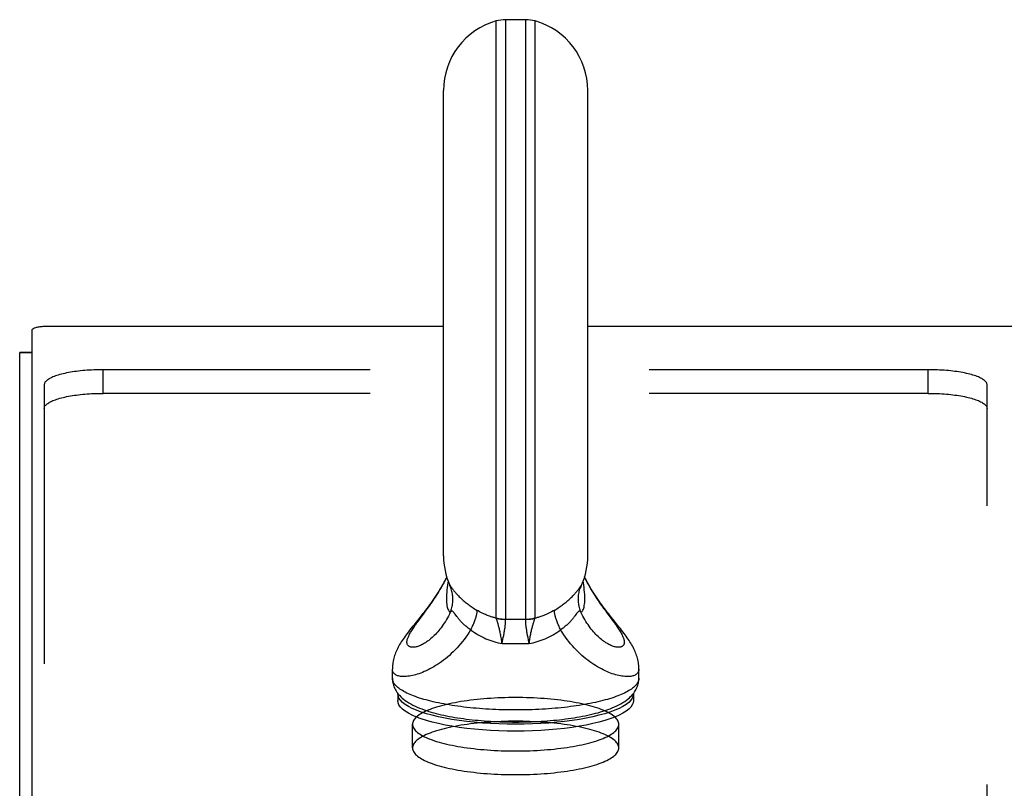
# Model space of a CAD drawing. Header units: inches. Extents: x 0 to 215, y 0 to 139.
# Tile 44 of 91: x 35.15 to 39.33, y 105.77 to 109.03. Entities that reach past the tile are written whole.
import ezdxf

# ---------------------------------------------------------------- set-up
doc = ezdxf.new("R2010")
doc.units = ezdxf.units.IN
doc.header["$LTSCALE"] = 11.835443
doc.header["$MEASUREMENT"] = 0
doc.linetypes.add('HIDDEN', pattern=[0.2, 0.1, -0.1])
doc.layers.get('0').update_dxf_attribs({"linetype": 'CONTINUOUS'})
doc.layers.add('02___PRT_ALL_AXES', color=7, linetype='CONTINUOUS')
doc.layers.add('DEFAULT_2', color=8, linetype='HIDDEN')

msp = doc.modelspace()

# ---------------------------------------------------------------- linework, layer by layer
at = {"color": 7, "linetype": 'Continuous'}
for p, q in [((37.1697, 106.4905), (37.1697, 109.0235)), ((37.2084, 109.0288), (37.2084, 106.4853)), ((37.2958, 109.0288), (37.2084, 109.0288)), ((37.2958, 106.4853), (37.2958, 109.0288)), ((37.3346, 106.4905), (37.3346, 109.0235)), ((36.9461, 106.7539), (36.9461, 108.7288)), ((37.5581, 106.7539), (37.5581, 108.7288)), ((35.2001, 107.7114), (35.2001, 104.4816)), ((36.9461, 107.7269), (35.2601, 107.7269)), ((92.7381, 107.7269), (37.5581, 107.7269)), ((35.2001, 107.6164), (35.1481, 107.6164)), ((35.2001, 107.6154), (35.1481, 107.6154)), ((36.9714, 106.632), (36.9722, 106.6301)), ((36.9722, 106.6301), (36.9731, 106.6279)), ((36.9742, 106.6273), (36.9752, 106.626)), ((36.9752, 106.626), (36.9776, 106.6226)), ((36.9776, 106.6226), (36.9792, 106.6204)), ((36.9792, 106.6204), (36.981, 106.6178)), ((37.5259, 106.6215), (37.5296, 106.6267)), ((36.861, 106.5068), (36.8698, 106.5186)), ((36.845, 106.4919), (36.8197, 106.4603)), ((36.8368, 106.4742), (36.8445, 106.4846)), ((36.8445, 106.4846), (36.861, 106.5068)), ((37.003, 106.4965), (36.9961, 106.5059)), ((37.1947, 106.3814), (37.1968, 106.3918)), ((37.1968, 106.3918), (37.1997, 106.4069)), ((37.1997, 106.4069), (37.2015, 106.4164)), ((37.2015, 106.4164), (37.2032, 106.4256)), ((37.3046, 106.4069), (37.3027, 106.4164)), ((37.3065, 106.3969), (37.3046, 106.4069)), ((37.3096, 106.3814), (37.3065, 106.3969)), ((36.7291, 106.2355), (36.7291, 106.2734)), ((37.7751, 106.2355), (37.7751, 106.2734)), ((36.7521, 106.1688), (36.7523, 106.1703)), ((36.7521, 106.1688), (36.7521, 106.1398)), ((37.7519, 106.1703), (37.7521, 106.1688)), ((37.7521, 106.1688), (37.7521, 106.1398)), ((37.1191, 106.0539), (37.1322, 106.053))]:
    msp.add_line(p, q, dxfattribs=at)
at = {"color": 3, "linetype": 'Continuous'}
msp.add_line((35.1481, 32.6265), (35.1481, 107.6164), dxfattribs=at)
at = {"color": 7, "linetype": 'Continuous'}
for points in [[(35.2601, 107.7269), (35.2554, 107.7269), (35.2507, 107.7267), (35.2461, 107.7265), (35.2416, 107.7262), (35.2372, 107.7257), (35.2329, 107.7252), (35.2288, 107.7246), (35.2249, 107.7239), (35.2212, 107.7232), (35.2177, 107.7224), (35.2145, 107.7215), (35.2116, 107.7205), (35.209, 107.7195), (35.2067, 107.7184), (35.2047, 107.7173), (35.2031, 107.7162), (35.2018, 107.715), (35.2009, 107.7138), (35.2003, 107.7126), (35.2001, 107.7114)], [(36.9595, 106.6643), (36.9568, 106.6589), (36.9519, 106.6492), (36.9468, 106.6397), (36.9416, 106.6304), (36.9364, 106.6213), (36.9311, 106.6123), (36.9257, 106.6036), (36.9203, 106.595), (36.9148, 106.5865), (36.9093, 106.5782), (36.9037, 106.57), (36.8981, 106.5619), (36.8924, 106.5539), (36.8866, 106.546), (36.8809, 106.5382), (36.8751, 106.5304), (36.8693, 106.5228), (36.8634, 106.5151), (36.8574, 106.5075), (36.8513, 106.4997), (36.845, 106.4919)], [(36.8698, 106.5186), (36.8743, 106.5248), (36.8788, 106.531), (36.8835, 106.5374), (36.8881, 106.544), (36.8928, 106.5507), (36.8976, 106.5575), (36.9023, 106.5645), (36.9071, 106.5716), (36.9119, 106.5789), (36.9167, 106.5863), (36.9215, 106.5938), (36.9263, 106.6015), (36.931, 106.6094), (36.9357, 106.6174), (36.9404, 106.6256), (36.945, 106.6339), (36.9496, 106.6424), (36.954, 106.651), (36.9584, 106.6597), (36.96, 106.6629)], [(36.9658, 106.646), (36.9649, 106.6407), (36.9633, 106.63), (36.962, 106.6196), (36.9608, 106.6094), (36.9599, 106.5994), (36.9592, 106.5898), (36.9588, 106.5806), (36.9586, 106.5719)], [(37.5456, 106.5719), (37.5455, 106.5806), (37.5451, 106.5898), (37.5444, 106.5994), (37.5435, 106.6094), (37.5423, 106.6196), (37.5409, 106.63), (37.5393, 106.6407), (37.5385, 106.646)], [(37.5443, 106.6629), (37.5459, 106.6597), (37.5502, 106.651), (37.5547, 106.6424), (37.5592, 106.6339), (37.5639, 106.6256), (37.5685, 106.6174), (37.5732, 106.6094), (37.578, 106.6016), (37.5827, 106.5938), (37.5875, 106.5863), (37.5923, 106.5789), (37.5971, 106.5716), (37.6019, 106.5645), (37.6067, 106.5575), (37.6114, 106.5507), (37.6161, 106.544), (37.6208, 106.5374), (37.6254, 106.531), (37.63, 106.5248), (37.6345, 106.5186), (37.6389, 106.5126), (37.6598, 106.4846)], [(37.6656, 106.4839), (37.6592, 106.4919), (37.653, 106.4997), (37.6469, 106.5075), (37.6409, 106.5152), (37.635, 106.5228), (37.6292, 106.5305), (37.6234, 106.5382), (37.6176, 106.546), (37.6119, 106.5539), (37.6062, 106.5619), (37.6005, 106.57), (37.595, 106.5782), (37.5894, 106.5866), (37.584, 106.595), (37.5785, 106.6036), (37.5732, 106.6124), (37.5679, 106.6213), (37.5626, 106.6304), (37.5575, 106.6397), (37.5524, 106.6492), (37.5474, 106.6589), (37.5447, 106.6643)], [(36.9714, 106.632), (36.9724, 106.63), (36.9735, 106.6283)], [(36.9731, 106.6279), (36.9737, 106.626), (36.9743, 106.6244), (36.9747, 106.623), (36.975, 106.6219), (36.9752, 106.621), (36.9753, 106.6205), (36.9754, 106.6202)], [(36.9749, 106.5145), (36.9768, 106.5195), (36.9786, 106.5245), (36.9802, 106.5296), (36.9816, 106.5347), (36.9828, 106.5399), (36.9839, 106.5452), (36.9847, 106.5504), (36.9853, 106.5557), (36.9858, 106.561), (36.986, 106.5663), (36.986, 106.5716), (36.9859, 106.577), (36.9855, 106.5823), (36.9849, 106.5876), (36.9842, 106.5928), (36.9832, 106.598), (36.9821, 106.6032), (36.9807, 106.6084), (36.9792, 106.6135), (36.9775, 106.6185), (36.9756, 106.6234), (36.9735, 106.6283)], [(36.9735, 106.6283), (36.9738, 106.6278), (36.9742, 106.6273)], [(36.981, 106.6178), (36.9821, 106.6165), (36.9832, 106.615), (36.9844, 106.6134), (36.9857, 106.6116), (36.9871, 106.6098), (36.9887, 106.6078), (36.9904, 106.6056), (36.9923, 106.6033), (36.9944, 106.6009), (36.9966, 106.5983), (36.9989, 106.5955), (37.0015, 106.5927), (37.0041, 106.5898), (37.0069, 106.5868), (37.0098, 106.5838), (37.0129, 106.5807), (37.0161, 106.5776), (37.0194, 106.5744), (37.0228, 106.5711), (37.0264, 106.5679), (37.0301, 106.5646), (37.0339, 106.5613), (37.0379, 106.5581), (37.0419, 106.5548), (37.046, 106.5516), (37.0501, 106.5484), (37.0544, 106.5452), (37.0588, 106.542), (37.0632, 106.5389), (37.0677, 106.5358), (37.0723, 106.5328), (37.077, 106.5298), (37.0817, 106.5268), (37.0865, 106.5239)], [(37.4177, 106.5239), (37.4225, 106.5268), (37.4273, 106.5298), (37.4319, 106.5328), (37.4365, 106.5358), (37.4411, 106.5389), (37.4455, 106.542), (37.4498, 106.5452), (37.4541, 106.5484), (37.4583, 106.5516), (37.4624, 106.5548), (37.4664, 106.558), (37.4703, 106.5613), (37.4741, 106.5646), (37.4778, 106.5679), (37.4814, 106.5711), (37.4849, 106.5744), (37.4882, 106.5776), (37.4914, 106.5807), (37.4944, 106.5838), (37.4974, 106.5868), (37.5001, 106.5898), (37.5028, 106.5927), (37.5053, 106.5955), (37.5077, 106.5983), (37.5099, 106.6008), (37.5119, 106.6033), (37.5138, 106.6056), (37.5155, 106.6078), (37.5171, 106.6098), (37.5186, 106.6116), (37.5199, 106.6134), (37.5211, 106.615), (37.5222, 106.6165), (37.5232, 106.6178), (37.5242, 106.6191), (37.5259, 106.6215)], [(37.5294, 106.5145), (37.5274, 106.5195), (37.5256, 106.5245), (37.524, 106.5296), (37.5226, 106.5347), (37.5214, 106.5399), (37.5204, 106.5452), (37.5196, 106.5504), (37.5189, 106.5557), (37.5185, 106.561), (37.5183, 106.5663), (37.5182, 106.5716), (37.5184, 106.577), (37.5188, 106.5823), (37.5193, 106.5876), (37.5201, 106.5928), (37.521, 106.598), (37.5222, 106.6032), (37.5235, 106.6084), (37.525, 106.6135), (37.5268, 106.6185), (37.5287, 106.6234), (37.5308, 106.6283)], [(37.5289, 106.6206), (37.5289, 106.6203), (37.5289, 106.6202), (37.5289, 106.6205), (37.5291, 106.621), (37.5293, 106.6219), (37.5296, 106.623), (37.53, 106.6244), (37.5305, 106.626), (37.5312, 106.6279)], [(37.5296, 106.6267), (37.53, 106.6273), (37.5304, 106.6278), (37.5308, 106.6283)], [(37.5308, 106.6283), (37.5319, 106.63), (37.5328, 106.632)], [(37.5312, 106.6279), (37.532, 106.6301), (37.5328, 106.632)], [(36.9586, 106.5719), (36.9588, 106.5636), (36.9592, 106.556), (36.9599, 106.549), (36.9608, 106.5426), (36.962, 106.5369), (36.9633, 106.5318), (36.9649, 106.5274), (36.9667, 106.5237), (36.9685, 106.5205), (36.9705, 106.518), (36.9727, 106.516), (36.9749, 106.5145)], [(37.5294, 106.5145), (37.5316, 106.516), (37.5337, 106.518), (37.5357, 106.5205), (37.5376, 106.5237), (37.5393, 106.5274), (37.5409, 106.5318), (37.5423, 106.5369), (37.5435, 106.5426), (37.5444, 106.549), (37.5451, 106.556), (37.5455, 106.5636), (37.5456, 106.5719)], [(36.9961, 106.5059), (36.9946, 106.5079), (36.9932, 106.5097), (36.9919, 106.5113), (36.9907, 106.5128), (36.9895, 106.5141), (36.9885, 106.5152), (36.9874, 106.5161), (36.9865, 106.517), (36.9855, 106.5176), (36.9846, 106.5182), (36.9837, 106.5186), (36.9828, 106.5189), (36.982, 106.519), (36.9811, 106.519), (36.9803, 106.5188), (36.9794, 106.5185), (36.9786, 106.5181), (36.9777, 106.5175), (36.9768, 106.5167), (36.9758, 106.5157), (36.9749, 106.5145)], [(37.0865, 106.5239), (37.0869, 106.5224), (37.0872, 106.5207), (37.0873, 106.5189), (37.0873, 106.5169), (37.0873, 106.5148), (37.0871, 106.5125), (37.0868, 106.5101), (37.0864, 106.5075), (37.0858, 106.5047), (37.0852, 106.5018), (37.0845, 106.4988), (37.0836, 106.4957), (37.0826, 106.4924), (37.0816, 106.489), (37.0804, 106.4854), (37.0791, 106.4818), (37.0778, 106.478), (37.0763, 106.4742), (37.0747, 106.4702), (37.073, 106.4662), (37.0713, 106.462), (37.0694, 106.4578), (37.0675, 106.4535), (37.0655, 106.4492), (37.0634, 106.4448), (37.0612, 106.4403)], [(37.17, 106.4894), (37.1673, 106.4901), (37.1645, 106.4908), (37.1616, 106.4917), (37.1585, 106.4925), (37.1554, 106.4935), (37.1521, 106.4945), (37.1486, 106.4956), (37.145, 106.4968), (37.1412, 106.4981), (37.1373, 106.4996), (37.1332, 106.5011), (37.1289, 106.5028), (37.1244, 106.5047), (37.1197, 106.5067), (37.1148, 106.5089), (37.1096, 106.5114), (37.1042, 106.5141), (37.0986, 106.517), (37.0927, 106.5203), (37.0865, 106.5239)], [(37.4177, 106.5239), (37.411, 106.52), (37.4046, 106.5165), (37.3985, 106.5133), (37.3927, 106.5105), (37.3872, 106.5079), (37.3819, 106.5056), (37.3769, 106.5034), (37.372, 106.5015), (37.3675, 106.4998), (37.3631, 106.4982), (37.3589, 106.4967), (37.3549, 106.4954), (37.3511, 106.4941), (37.3474, 106.493), (37.3439, 106.492), (37.3406, 106.4911), (37.3374, 106.4902), (37.3343, 106.4894)], [(37.443, 106.4403), (37.4409, 106.4448), (37.4388, 106.4492), (37.4368, 106.4535), (37.4348, 106.4578), (37.433, 106.462), (37.4312, 106.4662), (37.4295, 106.4702), (37.428, 106.4742), (37.4265, 106.478), (37.4251, 106.4818), (37.4239, 106.4854), (37.4227, 106.489), (37.4216, 106.4924), (37.4207, 106.4957), (37.4198, 106.4988), (37.4191, 106.5018), (37.4184, 106.5047), (37.4179, 106.5075), (37.4175, 106.5101), (37.4172, 106.5125), (37.417, 106.5148), (37.4169, 106.5169), (37.4169, 106.5189), (37.4171, 106.5207), (37.4174, 106.5224), (37.4177, 106.5239)], [(37.5294, 106.5145), (37.5284, 106.5157), (37.5275, 106.5167), (37.5266, 106.5175), (37.5257, 106.5181), (37.5248, 106.5185), (37.524, 106.5188), (37.5231, 106.519), (37.5223, 106.519), (37.5214, 106.5189), (37.5205, 106.5186), (37.5197, 106.5182), (37.5187, 106.5176), (37.5178, 106.517), (37.5168, 106.5161), (37.5158, 106.5152), (37.5147, 106.514), (37.5136, 106.5128), (37.5124, 106.5113), (37.511, 106.5097), (37.5097, 106.5079), (37.5082, 106.5059), (37.5031, 106.499)], [(36.9749, 106.5145), (36.9709, 106.5064), (36.9669, 106.4985), (36.9627, 106.4907), (36.9584, 106.4832), (36.954, 106.4759), (36.9496, 106.4688), (36.945, 106.462), (36.9404, 106.4554), (36.9357, 106.449), (36.931, 106.4429), (36.9263, 106.437), (36.9215, 106.4314), (36.9167, 106.426), (36.9119, 106.4209), (36.9071, 106.416), (36.9023, 106.4114), (36.8976, 106.407), (36.8928, 106.4029), (36.8881, 106.3989), (36.8835, 106.3953), (36.8788, 106.3918), (36.8743, 106.3886), (36.8698, 106.3856), (36.8653, 106.3829), (36.861, 106.3804), (36.8567, 106.3781), (36.8525, 106.376), (36.8485, 106.3741), (36.8445, 106.3724), (36.8406, 106.3709), (36.8368, 106.3697), (36.8332, 106.3686), (36.8296, 106.3677), (36.8262, 106.367), (36.823, 106.3665), (36.8198, 106.3662), (36.8169, 106.3661), (36.814, 106.3661), (36.8113, 106.3663), (36.8088, 106.3667), (36.8064, 106.3672), (36.8042, 106.3679), (36.8021, 106.3688), (36.8002, 106.3698), (36.7985, 106.3709), (36.797, 106.3722), (36.7956, 106.3737), (36.7944, 106.3753), (36.7934, 106.377), (36.7926, 106.3789), (36.792, 106.3809), (36.7915, 106.383), (36.7912, 106.3853), (36.7911, 106.3877), (36.7912, 106.3902), (36.7915, 106.3928), (36.792, 106.3955), (36.7926, 106.3984), (36.7934, 106.4014), (36.7944, 106.4045), (36.7956, 106.4077), (36.797, 106.411), (36.7985, 106.4145)], [(36.7985, 106.4145), (36.8002, 106.418), (36.8021, 106.4217), (36.8042, 106.4254), (36.8064, 106.4293), (36.8088, 106.4333), (36.8113, 106.4374), (36.814, 106.4416), (36.8169, 106.4459), (36.8198, 106.4503), (36.823, 106.4549), (36.8262, 106.4595), (36.8296, 106.4643), (36.8332, 106.4692), (36.8368, 106.4742)], [(37.0612, 106.4403), (37.0578, 106.4426), (37.0544, 106.445), (37.051, 106.4475), (37.0477, 106.45), (37.0445, 106.4526), (37.0413, 106.4552), (37.0382, 106.4578), (37.0352, 106.4605), (37.0323, 106.4632), (37.0294, 106.466), (37.0266, 106.4688), (37.0238, 106.4716), (37.0212, 106.4745), (37.0186, 106.4773), (37.0161, 106.4802), (37.0137, 106.483), (37.0113, 106.4858), (37.0091, 106.4886), (37.007, 106.4913), (37.005, 106.494), (37.003, 106.4965)], [(37.17, 106.4894), (37.1698, 106.4897), (37.1698, 106.49), (37.1697, 106.4903), (37.1697, 106.4905)], [(37.1697, 106.4905), (37.1744, 106.4893), (37.1792, 106.4883), (37.184, 106.4874), (37.1889, 106.4866), (37.1937, 106.4861), (37.1986, 106.4857), (37.2035, 106.4854), (37.2084, 106.4853)], [(37.1947, 106.3814), (37.194, 106.3868), (37.1933, 106.392), (37.1925, 106.3973), (37.1917, 106.4024), (37.1908, 106.4075), (37.1899, 106.4125), (37.189, 106.4174), (37.1881, 106.4222), (37.1871, 106.4269), (37.1861, 106.4315), (37.1851, 106.4359), (37.1841, 106.4402), (37.1831, 106.4444), (37.1821, 106.4484), (37.1811, 106.4523), (37.1801, 106.456), (37.1791, 106.4596), (37.1782, 106.4629), (37.1773, 106.4662), (37.1764, 106.4692), (37.1756, 106.472), (37.1748, 106.4747), (37.174, 106.4772), (37.1733, 106.4794), (37.1726, 106.4815), (37.172, 106.4834), (37.1714, 106.4852), (37.1709, 106.4868), (37.1704, 106.4882), (37.17, 106.4894)], [(37.17, 106.4894), (37.1747, 106.4883), (37.1794, 106.4873), (37.1842, 106.4865), (37.189, 106.4858), (37.1938, 106.4854), (37.1987, 106.485), (37.2035, 106.4849), (37.2084, 106.4848)], [(37.2032, 106.4256), (37.2039, 106.4299), (37.2047, 106.4342), (37.2053, 106.4383), (37.2059, 106.4422), (37.2065, 106.4461), (37.207, 106.4497), (37.2075, 106.4532), (37.2079, 106.4566), (37.2083, 106.4598), (37.2086, 106.4628), (37.2088, 106.4657), (37.209, 106.4684), (37.2091, 106.4709), (37.2092, 106.4732), (37.2093, 106.4753), (37.2092, 106.4773), (37.2092, 106.4791), (37.209, 106.4808), (37.2089, 106.4823), (37.2087, 106.4837), (37.2084, 106.4848)], [(37.2084, 106.4853), (37.2194, 106.4855), (37.2303, 106.4856), (37.2412, 106.4856), (37.2521, 106.4857)], [(37.2084, 106.4848), (37.2084, 106.485), (37.2084, 106.4851), (37.2084, 106.4852), (37.2084, 106.4853)], [(37.2521, 106.4857), (37.263, 106.4856), (37.274, 106.4856), (37.2849, 106.4855), (37.2958, 106.4853)], [(37.3027, 106.4164), (37.3011, 106.4256), (37.3003, 106.4299), (37.2996, 106.4342), (37.2989, 106.4383), (37.2983, 106.4422), (37.2977, 106.4461), (37.2972, 106.4497), (37.2968, 106.4532), (37.2963, 106.4566), (37.296, 106.4598), (37.2957, 106.4628), (37.2954, 106.4657), (37.2952, 106.4684), (37.2951, 106.4709), (37.295, 106.4732), (37.295, 106.4753), (37.295, 106.4773), (37.2951, 106.4791), (37.2952, 106.4808), (37.2954, 106.4823), (37.2956, 106.4837), (37.2959, 106.4848)], [(37.2958, 106.4853), (37.3007, 106.4854), (37.3056, 106.4857), (37.3105, 106.4861), (37.3154, 106.4866), (37.3202, 106.4874), (37.3251, 106.4883), (37.3298, 106.4893), (37.3346, 106.4905)], [(37.2959, 106.4848), (37.2959, 106.485), (37.2959, 106.4851), (37.2959, 106.4852), (37.2958, 106.4853)], [(37.2959, 106.4848), (37.3007, 106.4849), (37.3056, 106.485), (37.3104, 106.4854), (37.3153, 106.4858), (37.3201, 106.4865), (37.3249, 106.4873), (37.3296, 106.4883), (37.3343, 106.4894)], [(37.3096, 106.3814), (37.3103, 106.3868), (37.311, 106.392), (37.3118, 106.3973), (37.3126, 106.4024), (37.3134, 106.4075), (37.3143, 106.4125), (37.3152, 106.4174), (37.3162, 106.4222), (37.3172, 106.4269), (37.3181, 106.4315), (37.3191, 106.4359), (37.3201, 106.4402), (37.3211, 106.4444), (37.3222, 106.4484), (37.3232, 106.4523), (37.3241, 106.456), (37.3251, 106.4596), (37.3261, 106.4629), (37.327, 106.4662), (37.3279, 106.4692), (37.3287, 106.472), (37.3295, 106.4747), (37.3303, 106.4771), (37.331, 106.4794), (37.3316, 106.4815), (37.3322, 106.4834), (37.3328, 106.4852), (37.3334, 106.4868), (37.3339, 106.4882), (37.3343, 106.4894)], [(37.3343, 106.4894), (37.3344, 106.4897), (37.3345, 106.49), (37.3346, 106.4903), (37.3346, 106.4905)], [(37.5031, 106.499), (37.5012, 106.4965), (37.4993, 106.494), (37.4973, 106.4913), (37.4951, 106.4886), (37.4929, 106.4858), (37.4906, 106.483), (37.4882, 106.4802), (37.4857, 106.4773), (37.4831, 106.4745), (37.4804, 106.4716), (37.4777, 106.4688), (37.4749, 106.466), (37.472, 106.4632), (37.469, 106.4605), (37.466, 106.4578), (37.4629, 106.4552), (37.4598, 106.4526), (37.4565, 106.45), (37.4533, 106.4475), (37.4499, 106.445), (37.4465, 106.4426), (37.443, 106.4403)], [(37.5685, 106.449), (37.5639, 106.4554), (37.5592, 106.462), (37.5547, 106.4688), (37.5502, 106.4759), (37.5459, 106.4832), (37.5416, 106.4907), (37.5374, 106.4985), (37.5333, 106.5064), (37.5294, 106.5145)], [(37.6598, 106.4846), (37.6674, 106.4742), (37.6711, 106.4692), (37.6746, 106.4643), (37.678, 106.4595), (37.6813, 106.4549), (37.6844, 106.4503), (37.6874, 106.4459), (37.6903, 106.4416), (37.6929, 106.4374), (37.6955, 106.4333), (37.6979, 106.4293), (37.7001, 106.4254), (37.7021, 106.4217), (37.704, 106.418), (37.7057, 106.4145), (37.7073, 106.411), (37.7086, 106.4077), (37.7098, 106.4045), (37.7108, 106.4014), (37.7117, 106.3984), (37.7123, 106.3955), (37.7128, 106.3928), (37.713, 106.3902), (37.7131, 106.3877), (37.713, 106.3853), (37.7128, 106.383), (37.7123, 106.3809), (37.7117, 106.3789), (37.7108, 106.377), (37.7098, 106.3753), (37.7086, 106.3737), (37.7073, 106.3722), (37.7057, 106.3709), (37.704, 106.3698), (37.7021, 106.3688), (37.7001, 106.3679), (37.6979, 106.3672), (37.6955, 106.3667), (37.6929, 106.3663), (37.6903, 106.3661), (37.6874, 106.3661), (37.6844, 106.3662), (37.6813, 106.3665), (37.678, 106.367), (37.6746, 106.3677), (37.6711, 106.3686), (37.6674, 106.3697), (37.6637, 106.3709), (37.6598, 106.3724), (37.6558, 106.3741), (37.6517, 106.376), (37.6475, 106.3781), (37.6433, 106.3804), (37.6389, 106.3829), (37.6345, 106.3856), (37.63, 106.3886), (37.6254, 106.3918), (37.6208, 106.3953), (37.6161, 106.3989), (37.6114, 106.4029), (37.6067, 106.407), (37.6019, 106.4114), (37.5971, 106.416), (37.5923, 106.4209), (37.5875, 106.426), (37.5827, 106.4314), (37.578, 106.437), (37.5732, 106.4429), (37.5685, 106.449)], [(37.7751, 106.2734), (37.7751, 106.277), (37.7749, 106.283), (37.7744, 106.289), (37.7738, 106.2951), (37.7729, 106.3012), (37.7718, 106.3074), (37.7704, 106.3136), (37.7689, 106.3197), (37.7672, 106.3256), (37.7654, 106.3315), (37.7634, 106.3372), (37.7612, 106.3429), (37.7588, 106.3486), (37.7563, 106.3543), (37.7535, 106.3601), (37.7506, 106.3659), (37.7475, 106.3717), (37.7442, 106.3775), (37.7408, 106.3833), (37.7372, 106.389), (37.7335, 106.3948), (37.7296, 106.4006), (37.7255, 106.4065), (37.7213, 106.4125), (37.7168, 106.4186), (37.7121, 106.4249), (37.7072, 106.4314), (37.7019, 106.4383), (37.6964, 106.4453), (37.6906, 106.4527), (37.6845, 106.4603), (37.6656, 106.4839)], [(36.8197, 106.4603), (36.8137, 106.4527), (36.8079, 106.4453), (36.8023, 106.4382), (36.7971, 106.4314), (36.7921, 106.4249), (36.7874, 106.4186), (36.783, 106.4125), (36.7787, 106.4065), (36.7747, 106.4006), (36.7708, 106.3948), (36.7671, 106.389), (36.7635, 106.3832), (36.7601, 106.3775), (36.7568, 106.3717), (36.7537, 106.3659), (36.7507, 106.3601), (36.748, 106.3543), (36.7454, 106.3486), (36.7431, 106.3429), (36.7409, 106.3372), (36.7389, 106.3315), (36.737, 106.3256), (36.7353, 106.3196), (36.7338, 106.3136), (36.7325, 106.3074), (36.7314, 106.3012), (36.7305, 106.2951), (36.7298, 106.289), (36.7294, 106.283), (36.7292, 106.277), (36.7291, 106.2734)], [(37.0612, 106.4403), (37.0547, 106.4298), (37.048, 106.4195), (37.041, 106.4094), (37.0338, 106.3996), (37.0265, 106.3901), (37.0189, 106.3808), (37.0112, 106.3719), (37.0034, 106.3632), (36.9954, 106.3548), (36.9874, 106.3467), (36.9792, 106.339), (36.971, 106.3315), (36.9627, 106.3244), (36.9544, 106.3176), (36.9461, 106.311), (36.9377, 106.3048), (36.9294, 106.2989), (36.9211, 106.2934), (36.9128, 106.2881), (36.9046, 106.2831), (36.8964, 106.2785), (36.8883, 106.2741), (36.8804, 106.27), (36.8725, 106.2662), (36.8647, 106.2628), (36.857, 106.2596), (36.8495, 106.2566), (36.8421, 106.254), (36.8349, 106.2516), (36.8279, 106.2495), (36.821, 106.2477), (36.8143, 106.2461), (36.8078, 106.2447), (36.8015, 106.2437), (36.7954, 106.2428), (36.7896, 106.2422), (36.7839, 106.2418), (36.7785, 106.2417), (36.7734, 106.2418), (36.7685, 106.2421), (36.7639, 106.2426), (36.7595, 106.2434), (36.7554, 106.2443), (36.7516, 106.2454), (36.748, 106.2468), (36.7448, 106.2483), (36.7419, 106.25), (36.7392, 106.252), (36.7369, 106.2541), (36.7348, 106.2563), (36.7331, 106.2588), (36.7317, 106.2614), (36.7306, 106.2642), (36.7298, 106.2671), (36.7293, 106.2702), (36.7291, 106.2734)], [(37.0612, 106.4403), (37.0691, 106.4346), (37.077, 106.4292), (37.085, 106.4241), (37.0932, 106.4192), (37.1013, 106.4146), (37.1096, 106.4103), (37.1179, 106.4063), (37.1263, 106.4025), (37.1347, 106.3989), (37.1432, 106.3957), (37.1517, 106.3927), (37.1602, 106.3899), (37.1688, 106.3874), (37.1774, 106.3852), (37.186, 106.3832), (37.1947, 106.3814)], [(37.3096, 106.3814), (37.3182, 106.3832), (37.3269, 106.3852), (37.3355, 106.3874), (37.344, 106.3899), (37.3526, 106.3927), (37.3611, 106.3957), (37.3696, 106.3989), (37.378, 106.4025), (37.3864, 106.4063), (37.3947, 106.4103), (37.4029, 106.4146), (37.4111, 106.4192), (37.4192, 106.4241), (37.4273, 106.4292), (37.4352, 106.4346), (37.443, 106.4403)], [(37.7751, 106.2734), (37.775, 106.2702), (37.7745, 106.2671), (37.7737, 106.2642), (37.7726, 106.2614), (37.7712, 106.2588), (37.7694, 106.2563), (37.7674, 106.2541), (37.7651, 106.252), (37.7624, 106.25), (37.7595, 106.2483), (37.7562, 106.2468), (37.7527, 106.2454), (37.7489, 106.2443), (37.7448, 106.2434), (37.7404, 106.2426), (37.7358, 106.2421), (37.7309, 106.2418), (37.7257, 106.2417), (37.7203, 106.2418), (37.7147, 106.2422), (37.7088, 106.2428), (37.7028, 106.2437), (37.6965, 106.2447), (37.69, 106.2461), (37.6833, 106.2477), (37.6764, 106.2495), (37.6694, 106.2516), (37.6621, 106.254), (37.6548, 106.2566), (37.6472, 106.2596), (37.6396, 106.2628), (37.6318, 106.2662), (37.6239, 106.27), (37.6159, 106.2741), (37.6078, 106.2785), (37.5997, 106.2831), (37.5914, 106.2881), (37.5832, 106.2934), (37.5749, 106.2989), (37.5665, 106.3048), (37.5582, 106.311), (37.5499, 106.3176), (37.5415, 106.3244), (37.5333, 106.3315), (37.5251, 106.339), (37.5169, 106.3467), (37.5088, 106.3548), (37.5009, 106.3632), (37.493, 106.3719), (37.4853, 106.3808), (37.4778, 106.3901), (37.4704, 106.3996), (37.4632, 106.4094), (37.4563, 106.4195), (37.4495, 106.4298), (37.443, 106.4403)], [(37.1947, 106.3814), (37.2043, 106.3818), (37.2139, 106.3821), (37.2235, 106.3824), (37.233, 106.3825), (37.2426, 106.3826), (37.2521, 106.3827)], [(37.2521, 106.3827), (37.2593, 106.3826), (37.2664, 106.3826), (37.2736, 106.3825), (37.2808, 106.3824), (37.288, 106.3822), (37.2952, 106.382), (37.3024, 106.3817), (37.3096, 106.3814)], [(36.7291, 106.2355), (36.7293, 106.2304), (36.7296, 106.2254), (36.7303, 106.2204), (36.7312, 106.2154), (36.7323, 106.2103), (36.7338, 106.2053), (36.7355, 106.2004), (36.7374, 106.1954), (36.7397, 106.1905), (36.7422, 106.1856), (36.7451, 106.1807), (36.7483, 106.1757), (36.7519, 106.1708), (36.7558, 106.1659), (36.7603, 106.1609), (36.7652, 106.1559), (36.7706, 106.1508), (36.7767, 106.1457), (36.7835, 106.1405), (36.7909, 106.1354), (36.7989, 106.1303), (36.8073, 106.1254), (36.8162, 106.1207), (36.8253, 106.1162), (36.8346, 106.112), (36.8441, 106.108), (36.8538, 106.1043), (36.8636, 106.1007), (36.8736, 106.0973), (36.8837, 106.0941), (36.894, 106.091), (36.9045, 106.088), (36.9151, 106.0852), (36.9259, 106.0825), (36.9369, 106.08), (36.948, 106.0775)], [(36.9356, 106.1277), (36.9245, 106.13), (36.9135, 106.1323), (36.9029, 106.1347), (36.8925, 106.1372), (36.8823, 106.1397), (36.8724, 106.1424), (36.8628, 106.1451), (36.8535, 106.1478), (36.8445, 106.1506), (36.8358, 106.1535), (36.8274, 106.1565), (36.8192, 106.1595), (36.8115, 106.1626), (36.804, 106.1657), (36.7969, 106.1688), (36.7901, 106.172), (36.7836, 106.1753), (36.7775, 106.1786), (36.7717, 106.182), (36.7663, 106.1854), (36.7612, 106.1888), (36.7565, 106.1922), (36.7522, 106.1957), (36.7482, 106.1992), (36.7446, 106.2028), (36.7414, 106.2064), (36.7385, 106.2099), (36.736, 106.2136), (36.7339, 106.2172), (36.7322, 106.2208), (36.7309, 106.2245), (36.7299, 106.2281), (36.7293, 106.2318), (36.7291, 106.2355)], [(37.5468, 106.0755), (37.5582, 106.0779), (37.5694, 106.0804), (37.5804, 106.083), (37.5912, 106.0858), (37.6019, 106.0886), (37.6124, 106.0916), (37.6227, 106.0947), (37.6328, 106.098), (37.6428, 106.1015), (37.6527, 106.1051), (37.6623, 106.1089), (37.6718, 106.113), (37.6811, 106.1172), (37.6902, 106.1218), (37.6989, 106.1265), (37.7073, 106.1314), (37.7151, 106.1365), (37.7223, 106.1416), (37.7289, 106.1468), (37.7348, 106.1518), (37.7401, 106.1569), (37.7448, 106.1618), (37.7491, 106.1667), (37.7529, 106.1715), (37.7564, 106.1764), (37.7595, 106.1812), (37.7623, 106.186), (37.7647, 106.1908), (37.7669, 106.1957), (37.7689, 106.2005), (37.7705, 106.2054), (37.7719, 106.2104), (37.7731, 106.2154), (37.774, 106.2203), (37.7746, 106.2253), (37.775, 106.2304), (37.7751, 106.2355)], [(37.7751, 106.2355), (37.7749, 106.2318), (37.7744, 106.2281), (37.7734, 106.2245), (37.7721, 106.2208), (37.7703, 106.2172), (37.7682, 106.2136), (37.7658, 106.2099), (37.7629, 106.2064), (37.7597, 106.2028), (37.7561, 106.1992), (37.7521, 106.1957), (37.7478, 106.1922), (37.743, 106.1888), (37.738, 106.1854), (37.7326, 106.182), (37.7268, 106.1786), (37.7207, 106.1753), (37.7142, 106.172), (37.7074, 106.1688), (37.7003, 106.1657), (37.6928, 106.1626), (37.685, 106.1595), (37.6769, 106.1565), (37.6685, 106.1535), (37.6598, 106.1506), (37.6507, 106.1478), (37.6414, 106.1451), (37.6318, 106.1424), (37.6219, 106.1397), (37.6118, 106.1372), (37.6014, 106.1347), (37.5907, 106.1323), (37.5798, 106.13)], [(37.1458, 106.0424), (37.1113, 106.0446), (37.0774, 106.0476), (37.0444, 106.0511), (37.0125, 106.0552), (36.9818, 106.0599), (36.9525, 106.0652), (36.9247, 106.071), (36.8986, 106.0773), (36.8743, 106.0841), (36.8519, 106.0913), (36.8315, 106.0988), (36.8133, 106.1068), (36.7973, 106.115), (36.7837, 106.1236), (36.7724, 106.1323), (36.7636, 106.1413), (36.7572, 106.1504), (36.7534, 106.1596), (36.7521, 106.1688)], [(36.9525, 106.0362), (36.9247, 106.042), (36.8986, 106.0483), (36.8743, 106.0551), (36.8519, 106.0623), (36.8315, 106.0699), (36.8133, 106.0778), (36.7973, 106.0861), (36.7837, 106.0946), (36.7724, 106.1034), (36.7636, 106.1123), (36.7572, 106.1214), (36.7534, 106.1306), (36.7521, 106.1398)], [(37.7521, 106.1688), (37.7509, 106.1596), (37.747, 106.1504), (37.7407, 106.1413), (37.7319, 106.1323), (37.7206, 106.1236), (37.7069, 106.115), (37.691, 106.1068), (37.6728, 106.0988), (37.6524, 106.0913), (37.63, 106.0841), (37.6057, 106.0773), (37.5796, 106.071), (37.5518, 106.0652), (37.5225, 106.0599), (37.4918, 106.0552), (37.4598, 106.0511), (37.4269, 106.0476), (37.393, 106.0446)], [(37.7521, 106.1398), (37.7509, 106.1306), (37.747, 106.1214), (37.7407, 106.1123), (37.7319, 106.1034), (37.7206, 106.0946), (37.7069, 106.0861), (37.691, 106.0778), (37.6728, 106.0699), (37.6524, 106.0623), (37.63, 106.0551), (37.6057, 106.0483), (37.5796, 106.042)], [(37.2521, 106.1001), (37.238, 106.1001), (37.2238, 106.1003), (37.2097, 106.1005), (37.1956, 106.1009), (37.1815, 106.1013), (37.1675, 106.1019), (37.1536, 106.1025), (37.1397, 106.1033), (37.1259, 106.1041), (37.1122, 106.105), (37.0986, 106.1061), (37.0851, 106.1072), (37.0718, 106.1084), (37.0585, 106.1097), (37.0455, 106.1111), (37.0325, 106.1126), (37.0198, 106.1142), (37.0072, 106.1159), (36.9947, 106.1176), (36.9825, 106.1195), (36.9705, 106.1214), (36.9586, 106.1234), (36.947, 106.1255), (36.9356, 106.1277)], [(37.5798, 106.13), (37.5686, 106.1277), (37.5572, 106.1255), (37.5456, 106.1234), (37.5338, 106.1214), (37.5218, 106.1195), (37.5095, 106.1176), (37.4971, 106.1159), (37.4845, 106.1142), (37.4717, 106.1126), (37.4588, 106.1111), (37.4457, 106.1097), (37.4325, 106.1084), (37.4191, 106.1072), (37.4056, 106.1061), (37.392, 106.105), (37.3784, 106.1041), (37.3646, 106.1033), (37.3507, 106.1025), (37.3367, 106.1019), (37.3227, 106.1013), (37.3087, 106.1009), (37.2946, 106.1005), (37.2804, 106.1003), (37.2663, 106.1001), (37.2521, 106.1001)], [(36.948, 106.0775), (36.9593, 106.0751), (36.9708, 106.0729), (36.9824, 106.0708), (36.9942, 106.0687), (37.0061, 106.0668), (37.0182, 106.065), (37.0304, 106.0632), (37.0427, 106.0616), (37.0552, 106.0601), (37.0677, 106.0586), (37.0804, 106.0573), (37.0932, 106.0561), (37.1061, 106.0549), (37.1191, 106.0539)], [(37.373, 106.053), (37.3862, 106.054), (37.3993, 106.055), (37.4122, 106.0562), (37.4251, 106.0574), (37.4379, 106.0588), (37.4505, 106.0603), (37.4631, 106.0618), (37.4755, 106.0635), (37.4877, 106.0652), (37.4999, 106.0671), (37.5118, 106.069), (37.5237, 106.0711), (37.5353, 106.0733), (37.5468, 106.0755)], [(37.1458, 106.0134), (37.1113, 106.0157), (37.0774, 106.0186), (37.0444, 106.0221), (37.0125, 106.0262), (36.9818, 106.031), (36.9525, 106.0362)], [(37.1322, 106.053), (37.1453, 106.0521), (37.1585, 106.0514), (37.1718, 106.0507), (37.1851, 106.0502), (37.1984, 106.0497), (37.2118, 106.0494), (37.2253, 106.0491), (37.2387, 106.049), (37.2521, 106.049)], [(37.2521, 106.0394), (37.2164, 106.0397), (37.181, 106.0407), (37.1458, 106.0424)], [(37.2521, 106.049), (37.2657, 106.049), (37.2792, 106.0492), (37.2927, 106.0494), (37.3062, 106.0498), (37.3197, 106.0502), (37.3331, 106.0508), (37.3465, 106.0514), (37.3598, 106.0522), (37.373, 106.053)], [(37.393, 106.0446), (37.3584, 106.0424), (37.3233, 106.0407), (37.2879, 106.0397), (37.2521, 106.0394)], [(37.393, 106.0157), (37.3584, 106.0134), (37.3233, 106.0117), (37.2879, 106.0108), (37.2521, 106.0104)], [(37.5796, 106.042), (37.5518, 106.0362), (37.5225, 106.031), (37.4918, 106.0262), (37.4598, 106.0221), (37.4269, 106.0186), (37.393, 106.0157)], [(37.2521, 106.0104), (37.2164, 106.0108), (37.181, 106.0117), (37.1458, 106.0134)]]:
    msp.add_lwpolyline(points, dxfattribs=at)
for centre, radius, start, end in [((37.2521, 108.7288), 0.306, 105.6303, 180), ((37.2084, 108.8851), 0.1437, 90, 105.6303), ((37.2958, 108.8851), 0.1437, 74.3697, 90), ((37.2521, 108.7288), 0.306, 0, 74.3697), ((37.2521, 106.7538), 0.306, 180, 203.4614), ((37.2521, 106.7538), 0.306, 336.5386, 360)]:
    msp.add_arc(centre, radius, start, end, dxfattribs=at)
at = {"layer": '02___PRT_ALL_AXES', "color": 8, "linetype": 'HIDDEN'}
for p, q in [((36.8146, 105.9389), (36.8146, 106.0394)), ((37.3873, 106.0466), (37.3727, 106.0478)), ((37.6896, 105.9389), (37.6896, 106.0394))]:
    msp.add_line(p, q, dxfattribs=at)
for points in [[(37.1315, 106.1482), (37.1169, 106.1471), (37.1025, 106.1458), (37.0882, 106.1444), (37.0742, 106.1428), (37.0603, 106.1411), (37.0467, 106.1394), (37.0334, 106.1374), (37.0203, 106.1354), (37.0075, 106.1332), (36.995, 106.131), (36.9828, 106.1286), (36.9709, 106.1261), (36.9594, 106.1235), (36.9482, 106.1208)], [(37.2521, 106.1526), (37.2369, 106.1525), (37.2216, 106.1523), (37.2064, 106.152), (37.1912, 106.1515), (37.1762, 106.1509), (37.1612, 106.1501), (37.1463, 106.1492), (37.1315, 106.1482)], [(37.3873, 106.1471), (37.3727, 106.1482), (37.358, 106.1492), (37.3431, 106.1501), (37.3281, 106.1509), (37.313, 106.1515), (37.2979, 106.152), (37.2827, 106.1523), (37.2674, 106.1525), (37.2521, 106.1526)], [(37.5668, 106.118), (37.556, 106.1208), (37.5449, 106.1235), (37.5334, 106.1261), (37.5215, 106.1286), (37.5093, 106.131), (37.4968, 106.1332), (37.484, 106.1354), (37.4709, 106.1374), (37.4575, 106.1394), (37.4439, 106.1411), (37.4301, 106.1428), (37.416, 106.1444), (37.4018, 106.1458), (37.3873, 106.1471)], [(36.9482, 106.1208), (36.9374, 106.118), (36.927, 106.1151), (36.917, 106.1122), (36.9074, 106.1091), (36.8982, 106.1059), (36.8894, 106.1027), (36.8811, 106.0994), (36.8732, 106.096), (36.8658, 106.0925), (36.8589, 106.089), (36.8525, 106.0854), (36.8465, 106.0818), (36.841, 106.0781), (36.836, 106.0744), (36.8316, 106.0706), (36.8276, 106.0668), (36.8242, 106.0629), (36.8213, 106.059), (36.8189, 106.0551), (36.817, 106.0512), (36.8157, 106.0473), (36.8149, 106.0433), (36.8146, 106.0394)], [(37.6896, 106.0394), (37.6894, 106.0433), (37.6886, 106.0473), (37.6872, 106.0512), (37.6854, 106.0551), (37.683, 106.059), (37.6801, 106.0629), (37.6766, 106.0668), (37.6727, 106.0706), (37.6682, 106.0744), (37.6633, 106.0781), (37.6578, 106.0818), (37.6518, 106.0854), (37.6454, 106.089), (37.6384, 106.0925), (37.631, 106.096), (37.6232, 106.0994), (37.6148, 106.1027), (37.6061, 106.1059), (37.5969, 106.1091), (37.5873, 106.1122), (37.5773, 106.1151), (37.5668, 106.118)], [(37.1315, 106.0478), (37.1169, 106.0466), (37.1025, 106.0453), (37.0882, 106.0439), (37.0742, 106.0424), (37.0603, 106.0407), (37.0467, 106.0389), (37.0334, 106.037), (37.0203, 106.0349), (37.0075, 106.0328), (36.995, 106.0305), (36.9828, 106.0281), (36.9709, 106.0257), (36.9594, 106.0231), (36.9482, 106.0204), (36.9374, 106.0176), (36.927, 106.0147), (36.917, 106.0117), (36.9074, 106.0086), (36.8982, 106.0055), (36.8894, 106.0022), (36.8811, 105.9989), (36.8732, 105.9955), (36.8658, 105.9921), (36.8589, 105.9886), (36.8525, 105.985), (36.8465, 105.9813), (36.841, 105.9776), (36.836, 105.9739), (36.8316, 105.9701), (36.8276, 105.9663), (36.8242, 105.9625), (36.8213, 105.9586), (36.8189, 105.9547), (36.817, 105.9508), (36.8157, 105.9468), (36.8149, 105.9429), (36.8146, 105.9389)], [(36.8146, 106.0394), (36.8149, 106.0354), (36.8157, 106.0315), (36.817, 106.0275), (36.8189, 106.0236), (36.8213, 106.0197), (36.8242, 106.0158), (36.8276, 106.012), (36.8316, 106.0082), (36.836, 106.0044), (36.841, 106.0006), (36.8465, 105.997), (36.8525, 105.9933), (36.8589, 105.9897), (36.8658, 105.9862), (36.8732, 105.9828), (36.8811, 105.9794), (36.8894, 105.9761), (36.8982, 105.9728), (36.9074, 105.9697), (36.917, 105.9666), (36.927, 105.9636), (36.9374, 105.9607), (36.9482, 105.9579), (36.9594, 105.9552), (36.9709, 105.9526), (36.9828, 105.9501), (36.995, 105.9478), (37.0075, 105.9455), (37.0203, 105.9433), (37.0334, 105.9413), (37.0467, 105.9394), (37.0603, 105.9376), (37.0742, 105.9359), (37.0882, 105.9344), (37.1025, 105.933), (37.1169, 105.9317), (37.1315, 105.9305), (37.1463, 105.9295), (37.1612, 105.9286), (37.1762, 105.9279), (37.1912, 105.9272), (37.2064, 105.9268), (37.2216, 105.9264), (37.2369, 105.9262), (37.2521, 105.9261)], [(37.1912, 106.051), (37.1762, 106.0504), (37.1612, 106.0497), (37.1463, 106.0488), (37.1315, 106.0478)], [(37.2521, 106.0521), (37.2369, 106.0521), (37.2216, 106.0519), (37.2064, 106.0515), (37.1912, 106.051)], [(37.3281, 106.0504), (37.313, 106.051), (37.2979, 106.0515), (37.2827, 106.0519), (37.2674, 106.0521), (37.2521, 106.0521)], [(37.2521, 105.9261), (37.2674, 105.9262), (37.2827, 105.9264), (37.2979, 105.9268), (37.313, 105.9272), (37.3281, 105.9279), (37.3431, 105.9286), (37.358, 105.9295), (37.3727, 105.9305), (37.3873, 105.9317), (37.4018, 105.933), (37.416, 105.9344), (37.4301, 105.9359), (37.4439, 105.9376), (37.4575, 105.9394), (37.4709, 105.9413), (37.484, 105.9433), (37.4968, 105.9455), (37.5093, 105.9478), (37.5215, 105.9501), (37.5334, 105.9526), (37.5449, 105.9552), (37.556, 105.9579), (37.5668, 105.9607), (37.5773, 105.9636), (37.5873, 105.9666), (37.5969, 105.9697), (37.6061, 105.9728), (37.6148, 105.9761), (37.6232, 105.9794), (37.631, 105.9828), (37.6384, 105.9862), (37.6454, 105.9897), (37.6518, 105.9933), (37.6578, 105.997), (37.6633, 106.0006), (37.6682, 106.0044), (37.6727, 106.0082), (37.6766, 106.012), (37.6801, 106.0158), (37.683, 106.0197), (37.6854, 106.0236), (37.6872, 106.0275), (37.6886, 106.0315), (37.6894, 106.0354), (37.6896, 106.0394)], [(37.3727, 106.0478), (37.358, 106.0488), (37.3431, 106.0497), (37.3281, 106.0504)], [(37.6896, 105.9389), (37.6894, 105.9429), (37.6886, 105.9468), (37.6872, 105.9508), (37.6854, 105.9547), (37.683, 105.9586), (37.6801, 105.9625), (37.6766, 105.9663), (37.6727, 105.9701), (37.6682, 105.9739), (37.6633, 105.9776), (37.6578, 105.9813), (37.6518, 105.985), (37.6454, 105.9886), (37.6384, 105.9921), (37.631, 105.9955), (37.6232, 105.9989), (37.6148, 106.0022), (37.6061, 106.0055), (37.5969, 106.0086), (37.5873, 106.0117), (37.5773, 106.0147), (37.5668, 106.0176), (37.556, 106.0204), (37.5449, 106.0231), (37.5334, 106.0257), (37.5215, 106.0281), (37.5093, 106.0305), (37.4968, 106.0328), (37.484, 106.0349), (37.4709, 106.037), (37.4575, 106.0389), (37.4439, 106.0407), (37.4301, 106.0424), (37.416, 106.0439), (37.4018, 106.0453), (37.3873, 106.0466)], [(36.8146, 105.9389), (36.8149, 105.935), (36.8157, 105.931), (36.817, 105.9271), (36.8189, 105.9232), (36.8213, 105.9193), (36.8242, 105.9154), (36.8276, 105.9115), (36.8316, 105.9077), (36.836, 105.9039), (36.841, 105.9002), (36.8465, 105.8965), (36.8525, 105.8929), (36.8589, 105.8893), (36.8658, 105.8858), (36.8732, 105.8823), (36.8811, 105.8789), (36.8894, 105.8756), (36.8982, 105.8724), (36.9074, 105.8692), (36.917, 105.8661), (36.927, 105.8631), (36.9374, 105.8603), (36.9482, 105.8575), (36.9594, 105.8548), (36.9709, 105.8522), (36.9828, 105.8497), (36.995, 105.8473), (37.0075, 105.845), (37.0203, 105.8429), (37.0334, 105.8409), (37.0467, 105.8389), (37.0603, 105.8371), (37.0742, 105.8355), (37.0882, 105.8339), (37.1025, 105.8325), (37.1169, 105.8312), (37.1315, 105.8301), (37.1463, 105.829), (37.1612, 105.8282), (37.1762, 105.8274), (37.1912, 105.8268), (37.2064, 105.8263), (37.2216, 105.826), (37.2369, 105.8258), (37.2521, 105.8257)], [(37.2521, 105.8257), (37.2674, 105.8258), (37.2827, 105.826), (37.2979, 105.8263), (37.313, 105.8268), (37.3281, 105.8274), (37.3431, 105.8282), (37.358, 105.829), (37.3727, 105.8301), (37.3873, 105.8312), (37.4018, 105.8325), (37.416, 105.8339), (37.4301, 105.8355), (37.4439, 105.8371), (37.4575, 105.8389), (37.4709, 105.8409), (37.484, 105.8429), (37.4968, 105.845), (37.5093, 105.8473), (37.5215, 105.8497), (37.5334, 105.8522), (37.5449, 105.8548), (37.556, 105.8575), (37.5668, 105.8603), (37.5773, 105.8631), (37.5873, 105.8661), (37.5969, 105.8692), (37.6061, 105.8724), (37.6148, 105.8756), (37.6232, 105.8789), (37.631, 105.8823), (37.6384, 105.8858), (37.6454, 105.8893), (37.6518, 105.8929), (37.6578, 105.8965), (37.6633, 105.9002), (37.6682, 105.9039), (37.6727, 105.9077), (37.6766, 105.9115), (37.6801, 105.9154), (37.683, 105.9193), (37.6854, 105.9232), (37.6872, 105.9271), (37.6886, 105.931), (37.6894, 105.935), (37.6896, 105.9389)]]:
    msp.add_lwpolyline(points, dxfattribs=at)
at = {"layer": 'DEFAULT_2', "color": 8, "linetype": 'HIDDEN'}
for p, q in [((35.5021, 107.4433), (35.5021, 107.5438)), ((39.0021, 107.5438), (35.5021, 107.5438)), ((39.0021, 107.4433), (39.0021, 107.5438)), ((35.2521, 107.4791), (35.2521, 104.5997)), ((39.2521, 104.5997), (39.2521, 107.4791)), ((39.0021, 107.4433), (35.5021, 107.4433))]:
    msp.add_line(p, q, dxfattribs=at)
for points in [[(35.5021, 107.5438), (35.4923, 107.5437), (35.4825, 107.5436), (35.4728, 107.5433), (35.463, 107.543), (35.4534, 107.5425), (35.4438, 107.542), (35.4343, 107.5413), (35.4249, 107.5406), (35.4156, 107.5398), (35.4065, 107.5388), (35.3975, 107.5378), (35.3886, 107.5367), (35.38, 107.5355), (35.3715, 107.5342), (35.3632, 107.5329), (35.3552, 107.5314), (35.3474, 107.5299), (35.3398, 107.5283), (35.3324, 107.5266), (35.3254, 107.5248), (35.3186, 107.523), (35.312, 107.5211), (35.3058, 107.5191), (35.2999, 107.5171), (35.2943, 107.515), (35.289, 107.5129), (35.284, 107.5107), (35.2794, 107.5084), (35.2751, 107.5061), (35.2712, 107.5038), (35.2676, 107.5014), (35.2644, 107.499), (35.2615, 107.4966), (35.259, 107.4942), (35.2569, 107.4917), (35.2552, 107.4892), (35.2539, 107.4867), (35.2529, 107.4841), (35.2523, 107.4816), (35.2521, 107.4791)], [(39.2521, 107.4791), (39.2519, 107.4816), (39.2514, 107.4841), (39.2504, 107.4867), (39.2491, 107.4892), (39.2473, 107.4917), (39.2452, 107.4942), (39.2427, 107.4966), (39.2399, 107.499), (39.2367, 107.5014), (39.2331, 107.5038), (39.2292, 107.5061), (39.2249, 107.5084), (39.2203, 107.5107), (39.2153, 107.5129), (39.21, 107.515), (39.2044, 107.5171), (39.1985, 107.5191), (39.1922, 107.5211), (39.1857, 107.523), (39.1789, 107.5248), (39.1718, 107.5266), (39.1645, 107.5283), (39.1569, 107.5299), (39.1491, 107.5314), (39.141, 107.5329), (39.1328, 107.5342), (39.1243, 107.5355), (39.1156, 107.5367), (39.1068, 107.5378), (39.0978, 107.5388), (39.0887, 107.5398), (39.0794, 107.5406), (39.07, 107.5413), (39.0605, 107.542), (39.0509, 107.5425), (39.0412, 107.543), (39.0315, 107.5433), (39.0217, 107.5436), (39.012, 107.5437), (39.0021, 107.5438)], [(35.2521, 107.3786), (35.2523, 107.3811), (35.2529, 107.3837), (35.2539, 107.3862), (35.2552, 107.3887), (35.2569, 107.3912), (35.259, 107.3937), (35.2615, 107.3962), (35.2644, 107.3986), (35.2676, 107.401), (35.2712, 107.4034), (35.2751, 107.4057), (35.2794, 107.408), (35.284, 107.4102), (35.289, 107.4124), (35.2943, 107.4145), (35.2999, 107.4166), (35.3058, 107.4187), (35.312, 107.4206), (35.3186, 107.4225), (35.3254, 107.4243), (35.3324, 107.4261), (35.3398, 107.4278), (35.3474, 107.4294), (35.3552, 107.4309), (35.3632, 107.4324), (35.3715, 107.4338), (35.38, 107.4351), (35.3886, 107.4362), (35.3975, 107.4374), (35.4065, 107.4384), (35.4156, 107.4393), (35.4249, 107.4401), (35.4343, 107.4409), (35.4438, 107.4415), (35.4534, 107.4421), (35.463, 107.4425), (35.4728, 107.4429), (35.4825, 107.4431), (35.4923, 107.4433), (35.5021, 107.4433)], [(39.0021, 107.4433), (39.012, 107.4433), (39.0217, 107.4431), (39.0315, 107.4429), (39.0412, 107.4425), (39.0509, 107.4421), (39.0605, 107.4415), (39.07, 107.4409), (39.0794, 107.4401), (39.0887, 107.4393), (39.0978, 107.4384), (39.1068, 107.4374), (39.1156, 107.4362), (39.1243, 107.4351), (39.1328, 107.4338), (39.141, 107.4324), (39.1491, 107.4309), (39.1569, 107.4294), (39.1645, 107.4278), (39.1718, 107.4261), (39.1789, 107.4243), (39.1857, 107.4225), (39.1922, 107.4206), (39.1985, 107.4187), (39.2044, 107.4166), (39.21, 107.4145), (39.2153, 107.4124), (39.2203, 107.4102), (39.2249, 107.408), (39.2292, 107.4057), (39.2331, 107.4034), (39.2367, 107.401), (39.2399, 107.3986), (39.2427, 107.3962), (39.2452, 107.3937), (39.2473, 107.3912), (39.2491, 107.3887), (39.2504, 107.3862), (39.2514, 107.3837), (39.2519, 107.3811), (39.2521, 107.3786)]]:
    msp.add_lwpolyline(points, dxfattribs=at)

doc.saveas('drawing.dxf')
